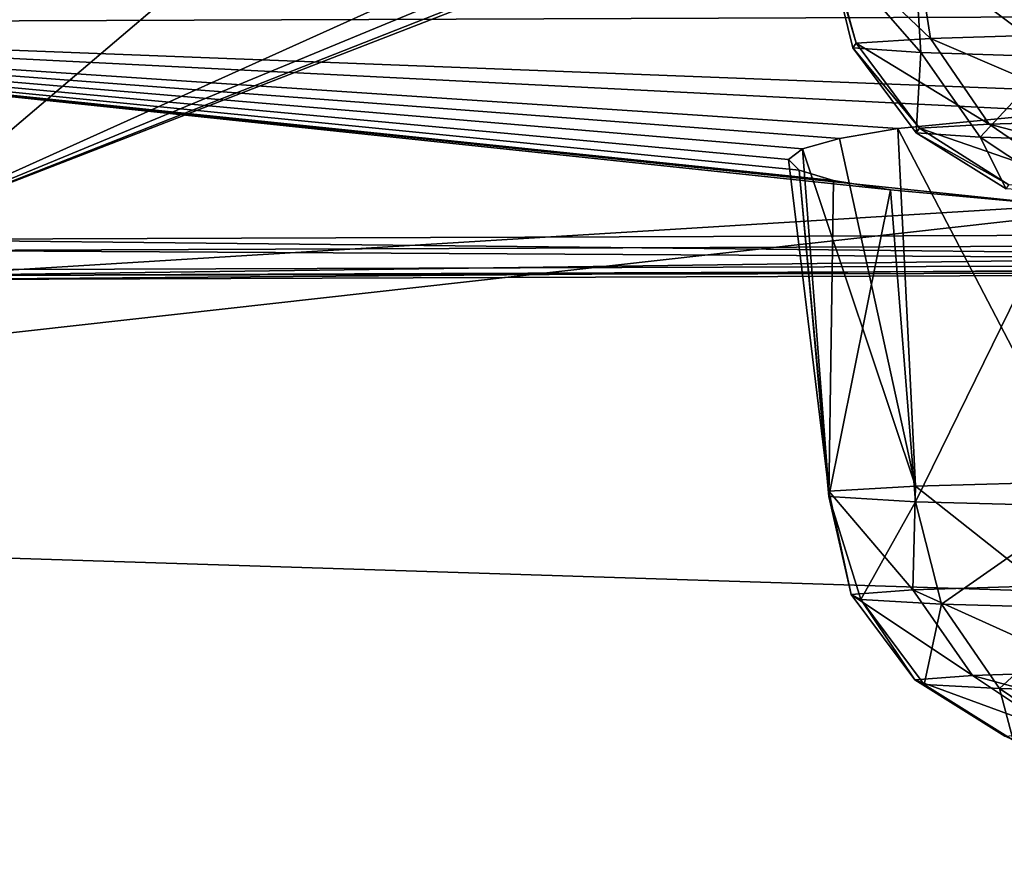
# Model space of a CAD drawing. Header units: millimetres. Extents: x -24 to 72, y 0 to 310.
# Tile 113 of 251: x 2.864 to 3.888, y 267.495 to 268.382. Entities that reach past the tile are written whole.
import ezdxf

# ---------------------------------------------------------------- set-up
doc = ezdxf.new("R2010")
doc.units = ezdxf.units.MM
doc.header["$LTSCALE"] = 65.185185
for name, color, linetype in [('110', 7, 'CONTINUOUS'), ('112', 7, 'CONTINUOUS'), ('114', 7, 'CONTINUOUS'), ('126', 7, 'CONTINUOUS'), ('177', 7, 'CONTINUOUS'), ('179', 7, 'CONTINUOUS'), ('181', 7, 'CONTINUOUS'), ('223', 7, 'CONTINUOUS'), ('224', 7, 'CONTINUOUS'), ('226', 7, 'CONTINUOUS'), ('227', 7, 'CONTINUOUS'), ('246', 7, 'CONTINUOUS'), ('27', 7, 'CONTINUOUS'), ('32', 7, 'CONTINUOUS')]:
    doc.layers.add(name, color=color, linetype=linetype)

msp = doc.modelspace()

# ---------------------------------------------------------------- linework, layer by layer
at = {"layer": '110', "color": 7, "linetype": 'CONTINUOUS'}
for points in [[(5.3538, 268.1631, 203.8877), (4.968, 268.1293, 203.8626), (2.7016, 268.1535, 203.336), (5.3538, 268.1631, 203.8877)], [(4.968, 268.1293, 203.8626), (2.2232, 268.1204, 203.3531), (2.7016, 268.1535, 203.336), (4.968, 268.1293, 203.8626)], [(4.968, 268.1293, 203.8626), (2.7043, 268.1115, 203.4967), (2.2232, 268.1204, 203.3531), (4.968, 268.1293, 203.8626)], [(5.3586, 268.1213, 204.054), (2.7043, 268.1115, 203.4967), (4.968, 268.1293, 203.8626), (5.3586, 268.1213, 204.054)]]:
    msp.add_3dface(points, dxfattribs=at)
at = {"layer": '112', "color": 7, "linetype": 'CONTINUOUS'}
for points in [[(2.7043, 268.1115, 203.4967), (5.3586, 268.1213, 204.054), (2.768, 268.1161, 203.7225), (2.7043, 268.1115, 203.4967)], [(2.768, 268.1161, 203.7225), (5.3586, 268.1213, 204.054), (5.4797, 268.1264, 204.3123), (2.768, 268.1161, 203.7225)]]:
    msp.add_3dface(points, dxfattribs=at)
at = {"layer": '114', "color": 7, "linetype": 'CONTINUOUS'}
for points in [[(5.3538, 268.1631, 203.8877), (2.7016, 268.1535, 203.336), (4.1878, 268.7296, 202.6488), (5.3538, 268.1631, 203.8877)], [(4.1878, 268.7296, 202.6488), (2.7016, 268.1535, 203.336), (4.074, 268.6938, 202.6825), (4.1878, 268.7296, 202.6488)], [(4.074, 268.6938, 202.6825), (2.7016, 268.1535, 203.336), (3.9577, 268.6725, 202.6931), (4.074, 268.6938, 202.6825)], [(2.7016, 268.1535, 203.336), (3.8367, 268.6652, 202.6809), (3.9577, 268.6725, 202.6931), (2.7016, 268.1535, 203.336)], [(1.9279, 268.6605, 202.4115), (3.8367, 268.6652, 202.6809), (2.7016, 268.1535, 203.336), (1.9279, 268.6605, 202.4115)]]:
    msp.add_3dface(points, dxfattribs=at)
at = {"layer": '126', "color": 7, "linetype": 'CONTINUOUS'}
for points in [[(2.768, 268.1422, 203.722), (5.4797, 268.1264, 204.3123), (5.4797, 268.1525, 204.3118), (2.768, 268.1422, 203.722)], [(2.768, 268.1161, 203.7225), (5.4797, 268.1264, 204.3123), (2.768, 268.1422, 203.722), (2.768, 268.1161, 203.7225)]]:
    msp.add_3dface(points, dxfattribs=at)
at = {"layer": '177', "color": 7, "linetype": 'CONTINUOUS'}
for points in [[(4.2276, 268.3862, 208.573), (1.7507, 268.9617, 212.4699), (2.1356, 268.3782, 208.118), (4.2276, 268.3862, 208.573)], [(4.2276, 268.3862, 208.573), (2.1356, 268.3782, 208.118), (4.2025, 268.2986, 207.5459), (4.2276, 268.3862, 208.573)], [(2.1356, 268.3782, 208.118), (2.7611, 268.1163, 203.772), (3.9469, 268.1888, 205.8137), (2.1356, 268.3782, 208.118)], [(4.2025, 268.2986, 207.5459), (2.1356, 268.3782, 208.118), (3.9568, 268.2864, 207.3382), (4.2025, 268.2986, 207.5459)], [(3.9568, 268.2864, 207.3382), (2.1356, 268.3782, 208.118), (3.7774, 268.2689, 207.0693), (3.9568, 268.2864, 207.3382)], [(3.7774, 268.2689, 207.0693), (2.1356, 268.3782, 208.118), (3.7169, 268.2587, 206.9163), (3.7774, 268.2689, 207.0693)], [(3.7169, 268.2587, 206.9163), (2.1356, 268.3782, 208.118), (3.6784, 268.2479, 206.7532), (3.7169, 268.2587, 206.9163)], [(3.6784, 268.2479, 206.7532), (2.1356, 268.3782, 208.118), (3.6639, 268.2367, 206.5834), (3.6784, 268.2479, 206.7532)], [(3.6639, 268.2367, 206.5834), (2.1356, 268.3782, 208.118), (3.6747, 268.2257, 206.4127), (3.6639, 268.2367, 206.5834)], [(3.6747, 268.2257, 206.4127), (2.1356, 268.3782, 208.118), (3.7106, 268.2151, 206.2454), (3.6747, 268.2257, 206.4127)], [(3.7106, 268.2151, 206.2454), (2.1356, 268.3782, 208.118), (3.7699, 268.2053, 206.0874), (3.7106, 268.2151, 206.2454)], [(3.7699, 268.2053, 206.0874), (2.1356, 268.3782, 208.118), (3.9469, 268.1888, 205.8137), (3.7699, 268.2053, 206.0874)], [(2.7611, 268.1163, 203.772), (5.4657, 268.1266, 204.3603), (3.9469, 268.1888, 205.8137), (2.7611, 268.1163, 203.772)]]:
    msp.add_3dface(points, dxfattribs=at)
at = {"layer": '179', "color": 7, "linetype": 'CONTINUOUS'}
for points in [[(3.7947, 268.4698, 239.8482), (3.7046, 268.4645, 239.5413), (3.8113, 268.3627, 239.8139), (3.7947, 268.4698, 239.8482)], [(3.9677, 268.4745, 240.1173), (3.7947, 268.4698, 239.8482), (3.957, 268.367, 240.0595), (3.9677, 268.4745, 240.1173)], [(3.957, 268.367, 240.0595), (3.7947, 268.4698, 239.8482), (3.8113, 268.3627, 239.8139), (3.957, 268.367, 240.0595)], [(3.8113, 268.3627, 239.8139), (3.7046, 268.4645, 239.5413), (3.7341, 268.3579, 239.539), (3.8113, 268.3627, 239.8139)], [(3.957, 268.367, 240.0595), (3.8113, 268.3627, 239.8139), (4.0093, 268.2777, 240.02), (3.957, 268.367, 240.0595)], [(3.8113, 268.3627, 239.8139), (3.7341, 268.3579, 239.539), (3.8724, 268.2737, 239.7893), (3.8113, 268.3627, 239.8139)], [(3.7341, 268.3579, 239.539), (3.7999, 268.2692, 239.5311), (3.8724, 268.2737, 239.7893), (3.7341, 268.3579, 239.539)], [(4.0093, 268.2777, 240.02), (3.8113, 268.3627, 239.8139), (3.8724, 268.2737, 239.7893), (4.0093, 268.2777, 240.02)], [(3.7999, 268.2692, 239.5311), (3.9589, 268.2146, 239.7533), (3.8724, 268.2737, 239.7893), (3.7999, 268.2692, 239.5311)], [(4.0832, 268.2183, 239.9629), (4.0093, 268.2777, 240.02), (3.8724, 268.2737, 239.7893), (4.0832, 268.2183, 239.9629)], [(3.9589, 268.2146, 239.7533), (4.0832, 268.2183, 239.9629), (3.8724, 268.2737, 239.7893), (3.9589, 268.2146, 239.7533)], [(3.893, 268.2105, 239.5187), (3.9589, 268.2146, 239.7533), (3.7999, 268.2692, 239.5311), (3.893, 268.2105, 239.5187)]]:
    msp.add_3dface(points, dxfattribs=at)
at = {"layer": '181', "color": 7, "linetype": 'CONTINUOUS'}
for points in [[(3.7341, 268.3579, 239.539), (3.7046, 268.4645, 239.5413), (3.7046, 268.4589, 239.2215), (3.7341, 268.3579, 239.539)], [(3.7341, 268.3579, 239.539), (3.7046, 268.4589, 239.2215), (3.7307, 268.3529, 239.2534), (3.7341, 268.3579, 239.539)], [(3.7046, 268.4589, 239.2215), (3.7947, 268.4535, 238.9146), (3.8013, 268.3481, 238.9767), (3.7046, 268.4589, 239.2215)], [(3.7307, 268.3529, 239.2534), (3.7046, 268.4589, 239.2215), (3.8013, 268.3481, 238.9767), (3.7307, 268.3529, 239.2534)], [(3.7947, 268.4535, 238.9146), (3.9677, 268.4488, 238.6455), (3.9412, 268.3437, 238.7277), (3.7947, 268.4535, 238.9146)], [(3.8013, 268.3481, 238.9767), (3.7947, 268.4535, 238.9146), (3.9412, 268.3437, 238.7277), (3.8013, 268.3481, 238.9767)], [(3.7999, 268.2692, 239.5311), (3.7341, 268.3579, 239.539), (3.7307, 268.3529, 239.2534), (3.7999, 268.2692, 239.5311)], [(3.7999, 268.2692, 239.5311), (3.7307, 268.3529, 239.2534), (3.7967, 268.2645, 239.2628), (3.7999, 268.2692, 239.5311)], [(3.7307, 268.3529, 239.2534), (3.8013, 268.3481, 238.9767), (3.7967, 268.2645, 239.2628), (3.7307, 268.3529, 239.2534)], [(3.7967, 268.2645, 239.2628), (3.8013, 268.3481, 238.9767), (3.863, 268.2599, 239.0029), (3.7967, 268.2645, 239.2628)], [(3.8013, 268.3481, 238.9767), (3.9412, 268.3437, 238.7277), (3.863, 268.2599, 239.0029), (3.8013, 268.3481, 238.9767)], [(3.863, 268.2599, 239.0029), (3.9412, 268.3437, 238.7277), (3.9944, 268.2559, 238.769), (3.863, 268.2599, 239.0029)], [(3.893, 268.2105, 239.5187), (3.7999, 268.2692, 239.5311), (3.7967, 268.2645, 239.2628), (3.893, 268.2105, 239.5187)], [(3.8901, 268.2063, 239.275), (3.893, 268.2105, 239.5187), (3.7967, 268.2645, 239.2628), (3.8901, 268.2063, 239.275)], [(3.8901, 268.2063, 239.275), (3.7967, 268.2645, 239.2628), (3.863, 268.2599, 239.0029), (3.8901, 268.2063, 239.275)], [(3.9504, 268.2021, 239.0389), (3.8901, 268.2063, 239.275), (3.863, 268.2599, 239.0029), (3.9504, 268.2021, 239.0389)], [(3.9504, 268.2021, 239.0389), (3.863, 268.2599, 239.0029), (3.9944, 268.2559, 238.769), (3.9504, 268.2021, 239.0389)]]:
    msp.add_3dface(points, dxfattribs=at)
at = {"layer": '223', "color": 7, "linetype": 'CONTINUOUS'}
for points in [[(3.7699, 268.2053, 206.0874), (3.9469, 268.1888, 205.8137), (3.7958, 267.8808, 206.1049), (3.7699, 268.2053, 206.0874)], [(3.7958, 267.8808, 206.1049), (3.9469, 268.1888, 205.8137), (3.9687, 267.8761, 205.8358), (3.7958, 267.8808, 206.1049)]]:
    msp.add_3dface(points, dxfattribs=at)
at = {"layer": '224', "color": 7, "linetype": 'CONTINUOUS'}
for points in [[(3.7958, 267.8808, 206.1049), (3.9687, 267.8761, 205.8358), (3.8229, 267.7745, 206.1191), (3.7958, 267.8808, 206.1049)], [(3.8229, 267.7745, 206.1191), (3.9687, 267.8761, 205.8358), (3.9744, 267.7703, 205.8771), (3.8229, 267.7745, 206.1191)], [(3.8229, 267.7745, 206.1191), (3.9744, 267.7703, 205.8771), (3.8833, 267.6865, 206.1483), (3.8229, 267.7745, 206.1191)], [(3.8833, 267.6865, 206.1483), (3.9744, 267.7703, 205.8771), (4.0257, 267.6825, 205.9209), (3.8833, 267.6865, 206.1483)], [(3.9689, 267.6287, 206.1884), (3.8833, 267.6865, 206.1483), (4.0257, 267.6825, 205.9209), (3.9689, 267.6287, 206.1884)]]:
    msp.add_3dface(points, dxfattribs=at)
at = {"layer": '226', "color": 7, "linetype": 'CONTINUOUS'}
for points in [[(3.7958, 267.8971, 207.0386), (3.7056, 267.8918, 206.7317), (3.793, 267.7891, 206.9559), (3.7958, 267.8971, 207.0386)], [(3.9269, 267.7935, 207.2082), (3.7958, 267.8971, 207.0386), (3.793, 267.7891, 206.9559), (3.9269, 267.7935, 207.2082)], [(3.9687, 267.9018, 207.3077), (3.7958, 267.8971, 207.0386), (3.9269, 267.7935, 207.2082), (3.9687, 267.9018, 207.3077)], [(3.7056, 267.8918, 206.7317), (3.7056, 267.8862, 206.4118), (3.7289, 267.7843, 206.6776), (3.7056, 267.8918, 206.7317)], [(3.793, 267.7891, 206.9559), (3.7056, 267.8918, 206.7317), (3.7289, 267.7843, 206.6776), (3.793, 267.7891, 206.9559)], [(3.7056, 267.8862, 206.4118), (3.7958, 267.8808, 206.1049), (3.7391, 267.7793, 206.3922), (3.7056, 267.8862, 206.4118)], [(3.7289, 267.7843, 206.6776), (3.7056, 267.8862, 206.4118), (3.7391, 267.7793, 206.3922), (3.7289, 267.7843, 206.6776)], [(3.7958, 267.8808, 206.1049), (3.8229, 267.7745, 206.1191), (3.7391, 267.7793, 206.3922), (3.7958, 267.8808, 206.1049)], [(3.9269, 267.7935, 207.2082), (3.793, 267.7891, 206.9559), (3.981, 267.7043, 207.1712), (3.9269, 267.7935, 207.2082)], [(3.793, 267.7891, 206.9559), (3.7289, 267.7843, 206.6776), (3.8552, 267.7002, 206.9342), (3.793, 267.7891, 206.9559)], [(3.7289, 267.7843, 206.6776), (3.7391, 267.7793, 206.3922), (3.7951, 267.6956, 206.6728), (3.7289, 267.7843, 206.6776)], [(3.8552, 267.7002, 206.9342), (3.7289, 267.7843, 206.6776), (3.7951, 267.6956, 206.6728), (3.8552, 267.7002, 206.9342)], [(3.981, 267.7043, 207.1712), (3.793, 267.7891, 206.9559), (3.8552, 267.7002, 206.9342), (3.981, 267.7043, 207.1712)], [(3.7391, 267.7793, 206.3922), (3.8229, 267.7745, 206.1191), (3.8047, 267.6909, 206.4048), (3.7391, 267.7793, 206.3922)], [(3.7951, 267.6956, 206.6728), (3.7391, 267.7793, 206.3922), (3.8047, 267.6909, 206.4048), (3.7951, 267.6956, 206.6728)], [(3.8229, 267.7745, 206.1191), (3.8833, 267.6865, 206.1483), (3.8047, 267.6909, 206.4048), (3.8229, 267.7745, 206.1191)], [(3.9434, 267.6412, 206.9024), (3.8552, 267.7002, 206.9342), (3.7951, 267.6956, 206.6728), (3.9434, 267.6412, 206.9024)], [(4.0576, 267.6449, 207.1176), (3.981, 267.7043, 207.1712), (3.8552, 267.7002, 206.9342), (4.0576, 267.6449, 207.1176)], [(3.9434, 267.6412, 206.9024), (4.0576, 267.6449, 207.1176), (3.8552, 267.7002, 206.9342), (3.9434, 267.6412, 206.9024)], [(3.8888, 267.637, 206.6649), (3.9434, 267.6412, 206.9024), (3.7951, 267.6956, 206.6728), (3.8888, 267.637, 206.6649)], [(3.8888, 267.637, 206.6649), (3.7951, 267.6956, 206.6728), (3.8047, 267.6909, 206.4048), (3.8888, 267.637, 206.6649)], [(3.8833, 267.6865, 206.1483), (3.8974, 267.6328, 206.4214), (3.8047, 267.6909, 206.4048), (3.8833, 267.6865, 206.1483)], [(3.8974, 267.6328, 206.4214), (3.8888, 267.637, 206.6649), (3.8047, 267.6909, 206.4048), (3.8974, 267.6328, 206.4214)], [(3.8833, 267.6865, 206.1483), (3.9689, 267.6287, 206.1884), (3.8974, 267.6328, 206.4214), (3.8833, 267.6865, 206.1483)]]:
    msp.add_3dface(points, dxfattribs=at)
at = {"layer": '227', "color": 7, "linetype": 'CONTINUOUS'}
for points in [[(3.9568, 268.2864, 207.3382), (3.7774, 268.2689, 207.0693), (3.9687, 267.9018, 207.3077), (3.9568, 268.2864, 207.3382)], [(3.7774, 268.2689, 207.0693), (3.7169, 268.2587, 206.9163), (3.7958, 267.8971, 207.0386), (3.7774, 268.2689, 207.0693)], [(3.7774, 268.2689, 207.0693), (3.7958, 267.8971, 207.0386), (3.9687, 267.9018, 207.3077), (3.7774, 268.2689, 207.0693)], [(3.7169, 268.2587, 206.9163), (3.6784, 268.2479, 206.7532), (3.7958, 267.8971, 207.0386), (3.7169, 268.2587, 206.9163)], [(3.6784, 268.2479, 206.7532), (3.6639, 268.2367, 206.5834), (3.7056, 267.8918, 206.7317), (3.6784, 268.2479, 206.7532)], [(3.6784, 268.2479, 206.7532), (3.7056, 267.8918, 206.7317), (3.7958, 267.8971, 207.0386), (3.6784, 268.2479, 206.7532)], [(3.6639, 268.2367, 206.5834), (3.6747, 268.2257, 206.4127), (3.7056, 267.8918, 206.7317), (3.6639, 268.2367, 206.5834)], [(3.6747, 268.2257, 206.4127), (3.7106, 268.2151, 206.2454), (3.7056, 267.8862, 206.4118), (3.6747, 268.2257, 206.4127)], [(3.6747, 268.2257, 206.4127), (3.7056, 267.8862, 206.4118), (3.7056, 267.8918, 206.7317), (3.6747, 268.2257, 206.4127)], [(3.7106, 268.2151, 206.2454), (3.7699, 268.2053, 206.0874), (3.7056, 267.8862, 206.4118), (3.7106, 268.2151, 206.2454)], [(3.7699, 268.2053, 206.0874), (3.7958, 267.8808, 206.1049), (3.7056, 267.8862, 206.4118), (3.7699, 268.2053, 206.0874)]]:
    msp.add_3dface(points, dxfattribs=at)
at = {"layer": '246', "color": 7, "linetype": 'CONTINUOUS'}
for points in [[(2.768, 268.1422, 203.722), (5.4797, 268.1525, 204.3118), (2.7611, 268.1163, 203.772), (2.768, 268.1422, 203.722)], [(5.4797, 268.1525, 204.3118), (5.4657, 268.1266, 204.3603), (2.7611, 268.1163, 203.772), (5.4797, 268.1525, 204.3118)]]:
    msp.add_3dface(points, dxfattribs=at)
at = {"layer": '27', "color": 7, "linetype": 'CONTINUOUS'}
for points in [[(-0.0096, 267.9138, -11.9882), (-0.0095, 273.2468, -9.5408), (4.7627, 267.7613, -11.7628), (-0.0096, 267.9138, -11.9882)], [(4.7627, 267.7613, -11.7628), (-0.0095, 273.2468, -9.5408), (4.7121, 273.0866, -9.329), (4.7627, 267.7613, -11.7628)], [(-0.0097, 262.3633, -13.9286), (-0.0096, 267.9138, -11.9882), (4.8046, 262.2291, -13.692), (-0.0097, 262.3633, -13.9286)], [(4.8046, 262.2291, -13.692), (-0.0096, 267.9138, -11.9882), (4.7627, 267.7613, -11.7628), (4.8046, 262.2291, -13.692)]]:
    msp.add_3dface(points, dxfattribs=at)
at = {"layer": '32', "color": 7, "linetype": 'CONTINUOUS'}
for points in [[(2.5705, 269.8608, 28.7427), (2.5689, 268.0245, 26.5581), (5.1046, 270.1794, 28.4523), (2.5705, 269.8608, 28.7427)], [(5.1046, 270.1794, 28.4523), (2.5689, 268.0245, 26.5581), (5.1016, 268.308, 26.2374), (5.1046, 270.1794, 28.4523)], [(2.5689, 268.0245, 26.5581), (2.5671, 265.9839, 24.5523), (5.1016, 268.308, 26.2374), (2.5689, 268.0245, 26.5581)], [(5.1016, 268.308, 26.2374), (2.5671, 265.9839, 24.5523), (5.0986, 266.2303, 24.2054), (5.1016, 268.308, 26.2374)]]:
    msp.add_3dface(points, dxfattribs=at)

doc.saveas('drawing.dxf')
